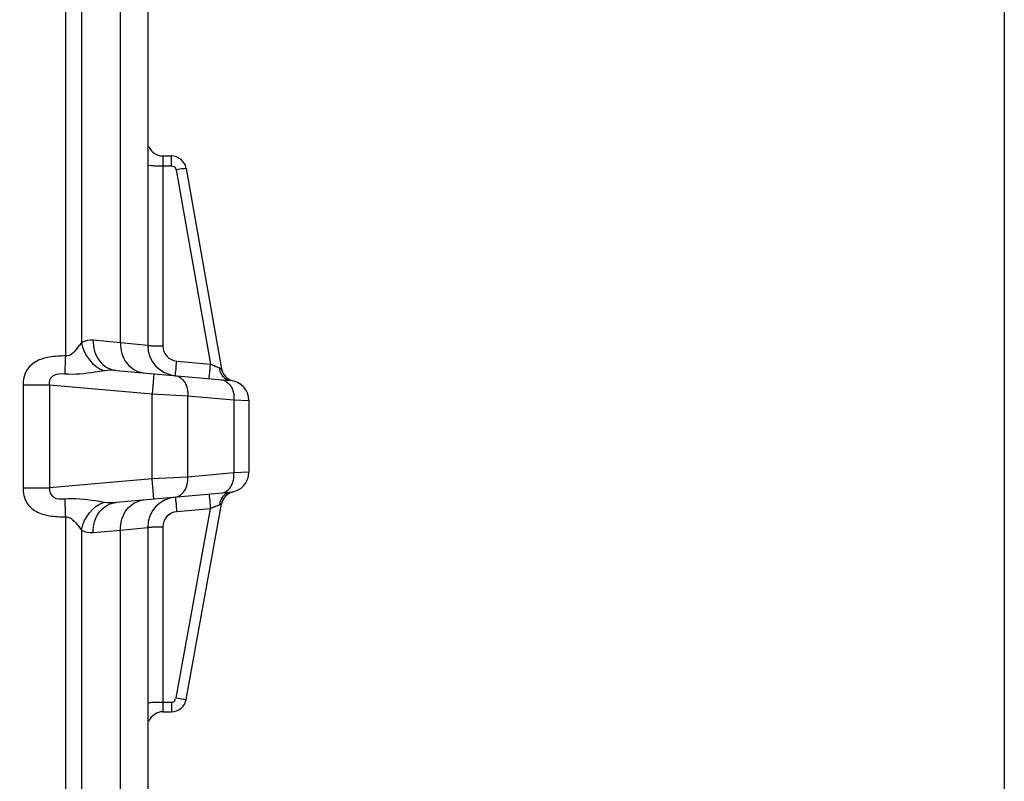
# Model space of a CAD drawing. Header units: millimetres. Extents: x 0 to 9512, y 0 to 6728.
# Tile 94 of 119: x 5048 to 5243, y 4269 to 4420. Entities that reach past the tile are written whole.
import ezdxf

# ---------------------------------------------------------------- set-up
doc = ezdxf.new("R2010")
doc.units = ezdxf.units.MM
doc.header["$LTSCALE"] = 523.16
doc.layers.get('0').update_dxf_attribs({"linetype": 'CONTINUOUS'})
doc.layers.add('304103000034DXF_CONTINUOUS_LINE', color=7, linetype='CONTINUOUS')
doc.layers.add('运动范围_DXF_DIMENSION', color=7, linetype='CONTINUOUS')
doc.styles.get("Standard").update_dxf_attribs({"font": 'txt', "width": 0.7})
doc.dimstyles.new('DIMSTYLE_12', dxfattribs={"dimtxt": 80, "dimasz": 48, "dimexe": 1, "dimexo": 0, "dimgap": 2.5, "dimtad": 0, "dimtih": 1, "dimtoh": 1, "dimdec": 0, "dimdsep": 46, "dimtxsty": 'Standard', "dimblk": '_FILLED', "dimblk1": '_FILLED', "dimblk2": '_FILLED', "dimcen": 0.09, "dimclrt": 5, "dimazin": 2, "dimtp": 2, "dimtm": 2, "dimtfac": 1, "dimtdec": 0, "dimtofl": 0, "dimtmove": 0, "dimatfit": 3, "dimldrblk": '_FILLED', "dimfxl": 0, "dimtolj": 1, "dimarcsym": 0})
doc.dimstyles.new('DIMSTYLE_13', dxfattribs={"dimtxt": 80, "dimasz": 48, "dimexe": 1, "dimexo": 0, "dimgap": 2.5, "dimtad": 0, "dimtih": 1, "dimtoh": 1, "dimdec": 1, "dimdsep": 46, "dimtxsty": 'Standard', "dimblk": '_FILLED', "dimblk1": '_FILLED', "dimblk2": '_FILLED', "dimcen": 0.09, "dimclrt": 5, "dimazin": 2, "dimtp": 0.3, "dimtm": 0.3, "dimtfac": 1, "dimtdec": 1, "dimtofl": 0, "dimtmove": 0, "dimatfit": 3, "dimldrblk": '_FILLED', "dimfxl": 0, "dimtolj": 1, "dimarcsym": 0})
doc.dimstyles.new('DIMSTYLE_17', dxfattribs={"dimtxt": 80, "dimasz": 48, "dimexe": 1, "dimexo": 0, "dimgap": 2.5, "dimtad": 0, "dimtih": 1, "dimtoh": 1, "dimdec": 1, "dimdsep": 46, "dimtxsty": 'Standard', "dimblk": '_FILLED', "dimblk1": '_FILLED', "dimblk2": '_FILLED', "dimcen": 0.09, "dimclrt": 5, "dimazin": 2, "dimtp": 2, "dimtm": 2, "dimtfac": 1, "dimtdec": 1, "dimtofl": 0, "dimtmove": 0, "dimatfit": 3, "dimldrblk": '_FILLED', "dimfxl": 0, "dimtolj": 1, "dimarcsym": 0})
doc.dimstyles.new('DIMSTYLE_5', dxfattribs={"dimtxt": 80, "dimasz": 48, "dimexe": 1, "dimexo": 0, "dimgap": 2.5, "dimtad": 1, "dimdec": 1, "dimdsep": 46, "dimtxsty": 'Standard', "dimblk": '_FILLED', "dimblk1": '_FILLED', "dimblk2": '_FILLED', "dimcen": 0.09, "dimclrt": 5, "dimazin": 2, "dimtp": 1.2, "dimtm": 1.2, "dimtfac": 1, "dimtdec": 1, "dimtofl": 0, "dimtmove": 0, "dimatfit": 3, "dimldrblk": '_FILLED', "dimfxl": 0, "dimtolj": 1, "dimarcsym": 0})
doc.dimstyles.new('DIMSTYLE_8', dxfattribs={"dimtxt": 80, "dimasz": 48, "dimexe": 1, "dimexo": 0, "dimgap": 2.5, "dimtad": 0, "dimtih": 1, "dimtoh": 1, "dimdec": 1, "dimdsep": 46, "dimtxsty": 'Standard', "dimblk": '_FILLED', "dimblk1": '_FILLED', "dimblk2": '_FILLED', "dimcen": 0.09, "dimclrt": 5, "dimazin": 2, "dimtp": 0.5, "dimtm": 0.5, "dimtfac": 1, "dimtdec": 1, "dimtofl": 0, "dimtmove": 0, "dimatfit": 3, "dimldrblk": '_FILLED', "dimfxl": 0, "dimtolj": 1, "dimarcsym": 0})

# ---------------------------------------------------------------- blocks, each defined once
blk = doc.blocks.new('_FILLED')
at = {"color": 0, "linetype": 'ByBlock'}
blk.add_solid([(0, 0), (-1, 0.1667), (-1, -0.1667)], dxfattribs=at)
blk = doc.blocks.new('*D8')
at = {"layer": '运动范围_DXF_DIMENSION', "color": 2, "linetype": 'Continuous', "transparency": 16777216}
for p, q in [((5174.9, 5526.07), (4189.42, 5526.07)), ((4197.42, 5526.07), (4197.42, 4786.84)), ((4197.42, 4047.62), (4197.42, 4786.84)), ((4832.74, 4047.62), (4189.42, 4047.62))]:
    blk.add_line(p, q, dxfattribs=at)
at = {"layer": '运动范围_DXF_DIMENSION', "color": 2, "linetype": 'Continuous', "transparency": 16777216, "xscale": 48, "yscale": 48, "zscale": 48}
for p, rotation in [((4197.42, 5526.07), 90), ((4197.42, 4047.62), 270)]:
    blk.add_blockref('_FILLED', p, dxfattribs=dict(at, rotation=rotation))
blk = doc.blocks.new('*D15')
at = {"layer": '运动范围_DXF_DIMENSION', "color": 2, "linetype": 'Continuous', "transparency": 16777216}
blk.add_line((6874.57, 4584.62), (6874.57, 2760.89), dxfattribs=at)
blk = doc.blocks.new('*D19')
at = {"layer": '运动范围_DXF_DIMENSION', "color": 2, "linetype": 'Continuous', "transparency": 16777216}
for p, q in [((5242.65, 4996.86), (5242.65, 3763.12)), ((5242.65, 3763.12), (5359.88, 3297.69)), ((5359.88, 3297.69), (5359.88, 2760.89))]:
    blk.add_line(p, q, dxfattribs=at)
blk = doc.blocks.new('*D20')
at = {"layer": '运动范围_DXF_DIMENSION', "color": 2, "linetype": 'Continuous', "transparency": 16777216}
for p, q in [((6083.23, 4142.15), (6308.63, 4260.44)), ((6308.63, 4260.44), (7051.63, 4260.44)), ((5173.14, 4142.15), (6083.23, 4142.15))]:
    blk.add_line(p, q, dxfattribs=at)
blk = doc.blocks.new('*D25')
at = {"layer": '运动范围_DXF_DIMENSION', "color": 2, "linetype": 'Continuous', "transparency": 16777216}
blk.add_line((5022.14, 6437.05), (7051.63, 6437.05), dxfattribs=at)

msp = doc.modelspace()

# ---------------------------------------------------------------- linework, layer by layer
at = {"color": 2, "linetype": 'Continuous'}
for centre, radius, start, end in [((5022.138, 4584.615), 1852.433, 310, 200), ((4336.162, 4334.941), 1122.433, 36.137256, 209.137256), ((5022.138, 4584.615), 467.518, 288.84339, 61.85799)]:
    msp.add_arc(centre, radius, start, end, dxfattribs=at)
at = {"layer": '304103000034DXF_CONTINUOUS_LINE', "color": 7, "linetype": 'Continuous'}
for p, q in [((5073.138, 4438.66), (5073.138, 4355.113)), ((5076.138, 4392.615), (5077.808, 4392.615)), ((5080.761, 4390.136), (5087.75, 4350.502)), ((5066.872, 4350.163), (5089.486, 4348.185)), ((5087.842, 4350.125), (5087.75, 4350.502)), ((5090.033, 4348.099), (5090.02, 4348.102)), ((5093.138, 4344.2), (5093.138, 4330.03)), ((5089.486, 4326.046), (5066.872, 4324.067)), ((5080.769, 4285.083), (5087.743, 4323.738)), ((5073.138, 4319.117), (5073.138, 4251.243)), ((5076.138, 4282.615), (5077.817, 4282.615))]:
    msp.add_line(p, q, dxfattribs=at)
at = {"layer": '304103000034DXF_CONTINUOUS_LINE', "color": 9, "linetype": 'Continuous'}
for p, q in [((5067.732, 4355.657), (5067.732, 4432.452)), ((5056.855, 4428.025), (5056.855, 4353.03)), ((5060.065, 4428.025), (5060.065, 4355.684)), ((5076.138, 4392.615), (5076.138, 4355.009)), ((5077.807, 4392.615), (5077.807, 4390.685)), ((5076.138, 4390.685), (5077.807, 4390.685)), ((5078.792, 4389.859), (5085.567, 4351.435)), ((5067.732, 4355.657), (5062.35, 4356.141)), ((5073.138, 4355.113), (5067.732, 4355.657)), ((5078.876, 4352.02), (5085.567, 4351.435)), ((5074.344, 4349.51), (5073.996, 4345.525)), ((5048.477, 4347.303), (5053.674, 4347.303)), ((5048.477, 4347.303), (5048.477, 4326.928)), ((5053.674, 4347.303), (5073.996, 4345.525)), ((5053.674, 4347.303), (5053.674, 4326.928)), ((5073.996, 4345.525), (5081.067, 4345.154)), ((5073.996, 4328.706), (5073.996, 4345.525)), ((5081.067, 4345.154), (5090.209, 4344.354)), ((5081.067, 4329.077), (5081.067, 4345.154)), ((5090.209, 4344.354), (5093.138, 4344.2)), ((5090.209, 4344.354), (5090.209, 4329.877)), ((5090.209, 4329.877), (5081.067, 4329.077)), ((5093.138, 4330.03), (5090.209, 4329.877)), ((5073.996, 4328.706), (5053.674, 4326.928)), ((5081.067, 4329.077), (5073.996, 4328.706)), ((5074.344, 4324.721), (5073.996, 4328.706)), ((5048.477, 4326.928), (5053.674, 4326.928)), ((5078.801, 4285.368), (5085.553, 4322.795)), ((5085.553, 4322.795), (5078.876, 4322.211)), ((5056.855, 4321.2), (5056.855, 4250.353)), ((5060.065, 4318.547), (5060.065, 4250.352)), ((5062.35, 4318.09), (5067.732, 4318.573)), ((5067.732, 4318.573), (5073.138, 4319.117)), ((5067.732, 4242.615), (5067.732, 4318.573)), ((5076.138, 4319.222), (5076.138, 4282.615)), ((5076.138, 4284.545), (5077.817, 4284.545)), ((5077.817, 4284.545), (5077.817, 4282.615))]:
    msp.add_line(p, q, dxfattribs=at)
at = {"layer": '304103000034DXF_CONTINUOUS_LINE', "color": 7, "linetype": 'Continuous'}
for centre, radius, start, end in [((5076.138, 4395.615), 3, 202.49999, 270), ((5077.807, 4389.615), 3, 9.99804, 89.97062), ((5079.138, 4355.113), 6, 180.00012, 265.00141), ((5090.704, 4351.023), 3, 190, 257.06656), ((5089.138, 4344.2), 4, 0, 85), ((5089.138, 4330.03), 4, 275, 360), ((5090.695, 4323.206), 3, 102.85519, 169.77384), ((5079.137, 4319.117), 6, 95, 179.9998), ((5077.817, 4285.615), 3, 270, 349.77394), ((5076.138, 4279.615), 3, 90, 157.50003)]:
    msp.add_arc(centre, radius, start, end, dxfattribs=at)
at = {"layer": '304103000034DXF_CONTINUOUS_LINE', "color": 9, "linetype": 'Continuous'}
for centre, radius, start, end in [((5226.803, 4344.401), 170.167, 177.09316, 178.30124), ((5111.513, 4410.213), 64.25, 246.18245, 246.54965), ((5090.84, 4351.045), 3.513, 185.80976, 190.70322), ((5089.816, 4350.44), 2.303, 226.93768, 234.34006), ((5089.815, 4323.785), 2.308, 125.52781, 133.00342), ((5226.126, 4329.802), 169.489, 181.69632, 182.90924), ((5090.825, 4323.185), 3.503, 169.09764, 173.99701), ((5111.504, 4264.561), 63.755, 113.6022, 114.01934), ((5104.503, 4280.735), 46.131, 112.37297, 113.67751)]:
    msp.add_arc(centre, radius, start, end, dxfattribs=at)
for points, knots in [([(5073.138, 4390.79), (5073.138, 4390.712), (5073.605, 4390.804), (5074.067, 4390.671), (5075.07, 4390.705), (5075.755, 4390.685), (5076.138, 4390.685)], [0, 0, 0, 0, 0.0771632, 0.2938942, 0.6179018, 1, 1, 1, 1]), ([(5080.761, 4390.136), (5080.752, 4390.187), (5080.459, 4390.073), (5079.933, 4390.115), (5079.254, 4389.94), (5078.792, 4389.859)], [0, 0, 0, 0, 0.0771899, 0.2934179, 1, 1, 1, 1]), ([(5060.065, 4355.683), (5059.865, 4355.441), (5059.032, 4354.393), (5057.93, 4352.899), (5056.855, 4353.03)], [0, 0, 0, 0, 0.2249769, 1, 1, 1, 1]), ([(5062.35, 4356.141), (5062.313, 4354.719), (5063.026, 4351.887), (5065.615, 4350.273), (5066.872, 4350.163)], [0, 0, 0, 0, 0.5296723, 1, 1, 1, 1]), ([(5067.732, 4355.657), (5067.701, 4354.232), (5068.474, 4351.37), (5071.113, 4349.792), (5072.399, 4349.68)], [0, 0, 0, 0, 0.5248571, 1, 1, 1, 1]), ([(5073.138, 4355.113), (5073.138, 4355.036), (5073.605, 4355.127), (5074.067, 4354.994), (5075.07, 4355.028), (5075.755, 4355.009), (5076.138, 4355.009)], [0, 0, 0, 0, 0.0771632, 0.2938944, 0.6179019, 1, 1, 1, 1]), ([(5076.138, 4355.009), (5076.137, 4354.284), (5076.706, 4352.781), (5078.154, 4352.083), (5078.876, 4352.02)], [0, 0, 0, 0, 0.4999106, 1, 1, 1, 1]), ([(5056.855, 4353.03), (5055.812, 4353.051), (5053.823, 4352.927), (5051.036, 4352.166), (5048.847, 4350.216), (5048.478, 4348.286), (5048.477, 4347.303)], [0, 0, 0, 0, 0.2728093, 0.5192334, 0.7430009, 1, 1, 1, 1]), ([(5078.615, 4349.136), (5078.687, 4349.13), (5078.563, 4349.595), (5078.754, 4350.018), (5078.764, 4350.993), (5078.844, 4351.65), (5078.876, 4352.02)], [0, 0, 0, 0, 0.0756263, 0.2907356, 0.6152174, 1, 1, 1, 1]), ([(5085.305, 4348.551), (5085.378, 4348.544), (5085.254, 4349.01), (5085.445, 4349.432), (5085.454, 4350.407), (5085.535, 4351.065), (5085.567, 4351.435)], [0, 0, 0, 0, 0.0756263, 0.2907356, 0.6152174, 1, 1, 1, 1]), ([(5056.711, 4349.445), (5055.982, 4349.498), (5054.807, 4349.525), (5053.637, 4348.457), (5053.625, 4347.67), (5053.674, 4347.303)], [0, 0, 0, 0, 0.50222, 0.7456581, 1, 1, 1, 1]), ([(5064.562, 4350.101), (5063.948, 4350.011), (5061.36, 4349.58), (5058.714, 4349.302), (5056.711, 4349.445)], [0, 0, 0, 0, 0.2358361, 1, 1, 1, 1]), ([(5078.587, 4349.138), (5079.323, 4349.074), (5080.841, 4347.847), (5081.108, 4346.09), (5081.067, 4345.154)], [0, 0, 0, 0, 0.441055, 1, 1, 1, 1]), ([(5087.345, 4350.689), (5087.453, 4350.648), (5087.671, 4350.402), (5087.655, 4350.566), (5087.645, 4350.574)], [0, 0, 0, 0, 0.9012569, 1, 1, 1, 1]), ([(5087.729, 4348.339), (5088.465, 4348.274), (5089.983, 4347.047), (5090.25, 4345.29), (5090.209, 4344.354)], [0, 0, 0, 0, 0.4410549, 1, 1, 1, 1]), ([(5087.729, 4325.892), (5088.465, 4325.956), (5089.983, 4327.184), (5090.25, 4328.941), (5090.209, 4329.877)], [0, 0, 0, 0, 0.441055, 1, 1, 1, 1]), ([(5078.587, 4325.092), (5079.323, 4325.156), (5080.841, 4326.384), (5081.108, 4328.141), (5081.067, 4329.077)], [0, 0, 0, 0, 0.4410551, 1, 1, 1, 1]), ([(5048.477, 4326.928), (5048.477, 4325.945), (5048.847, 4324.015), (5051.035, 4322.065), (5053.822, 4321.304), (5055.811, 4321.179), (5056.855, 4321.2)], [0, 0, 0, 0, 0.2570033, 0.4806313, 0.7269887, 1, 1, 1, 1]), ([(5053.674, 4326.928), (5053.585, 4326.253), (5054.358, 4324.59), (5055.978, 4324.732), (5056.711, 4324.785)], [0, 0, 0, 0, 0.4806845, 1, 1, 1, 1]), ([(5085.291, 4325.679), (5085.364, 4325.685), (5085.24, 4325.219), (5085.431, 4324.797), (5085.44, 4323.822), (5085.52, 4323.165), (5085.553, 4322.795)], [0, 0, 0, 0, 0.0756263, 0.2907356, 0.6152174, 1, 1, 1, 1]), ([(5056.711, 4324.785), (5058.714, 4324.929), (5061.36, 4324.651), (5063.948, 4324.22), (5064.562, 4324.13)], [0, 0, 0, 0, 0.7641593, 1, 1, 1, 1]), ([(5062.35, 4318.09), (5062.313, 4319.511), (5063.026, 4322.343), (5065.615, 4323.957), (5066.872, 4324.067)], [0, 0, 0, 0, 0.5296726, 1, 1, 1, 1]), ([(5067.732, 4318.573), (5067.701, 4319.998), (5068.474, 4322.861), (5071.113, 4324.438), (5072.399, 4324.551)], [0, 0, 0, 0, 0.5248572, 1, 1, 1, 1]), ([(5078.615, 4325.094), (5078.687, 4325.101), (5078.563, 4324.635), (5078.754, 4324.213), (5078.764, 4323.238), (5078.844, 4322.581), (5078.876, 4322.211)], [0, 0, 0, 0, 0.0756265, 0.2907359, 0.6152176, 1, 1, 1, 1]), ([(5087.341, 4323.551), (5087.279, 4323.527), (5087.146, 4323.475), (5087.014, 4323.422), (5086.944, 4323.393)], [0, 0, 0, 0, 0.4671352, 1, 1, 1, 1]), ([(5087.743, 4323.738), (5087.749, 4323.773), (5087.511, 4323.558), (5087.429, 4323.588), (5087.312, 4323.555)], [0, 0, 0, 0, 0.2246891, 1, 1, 1, 1]), ([(5078.876, 4322.211), (5078.154, 4322.148), (5076.706, 4321.45), (5076.137, 4319.947), (5076.138, 4319.222)], [0, 0, 0, 0, 0.5000898, 1, 1, 1, 1]), ([(5056.855, 4321.2), (5057.24, 4321.247), (5058.672, 4320.612), (5059.403, 4319.35), (5060.065, 4318.547)], [0, 0, 0, 0, 0.2713029, 1, 1, 1, 1]), ([(5073.138, 4319.117), (5073.138, 4319.195), (5073.605, 4319.103), (5074.067, 4319.236), (5075.07, 4319.202), (5075.755, 4319.222), (5076.138, 4319.222)], [0, 0, 0, 0, 0.0771632, 0.2938942, 0.6179018, 1, 1, 1, 1]), ([(5073.138, 4284.441), (5073.138, 4284.518), (5073.605, 4284.427), (5074.067, 4284.56), (5075.07, 4284.526), (5075.755, 4284.545), (5076.138, 4284.545)], [0, 0, 0, 0, 0.0771632, 0.2938942, 0.6179018, 1, 1, 1, 1]), ([(5077.817, 4284.545), (5078.029, 4284.545), (5078.49, 4284.553), (5078.648, 4285.078), (5078.562, 4285.243)], [0, 0, 0, 0, 0.5331334, 1, 1, 1, 1]), ([(5078.801, 4285.368), (5079.263, 4285.285), (5079.942, 4285.107), (5080.467, 4285.147), (5080.76, 4285.032), (5080.769, 4285.083)], [0, 0, 0, 0, 0.7065915, 0.922814, 1, 1, 1, 1])]:
    msp.add_open_spline(points, degree=3, knots=knots, dxfattribs=at)
for points in [[(5077.807, 4390.685), (5078.182, 4390.685), (5078.784, 4390.27), (5078.636, 4389.925)], [(5062.35, 4356.141), (5061.576, 4356.21), (5060.76, 4356.03), (5060.065, 4355.684)], [(5060.065, 4355.684), (5060.421, 4353.321), (5062.277, 4350.801), (5064.562, 4350.1)], [(5085.944, 4351.27), (5086.408, 4351.068), (5086.873, 4350.869), (5087.345, 4350.689)], [(5066.872, 4350.163), (5066.105, 4350.231), (5065.324, 4350.214), (5064.562, 4350.101)], [(5087.71, 4349.461), (5087.556, 4349.751), (5087.449, 4350.07), (5087.388, 4350.393)], [(5088.243, 4348.757), (5088.028, 4348.958), (5087.848, 4349.201), (5087.71, 4349.461)], [(5089.486, 4348.185), (5089.127, 4348.216), (5088.767, 4348.358), (5088.473, 4348.568)], [(5088.241, 4325.473), (5088.026, 4325.274), (5087.847, 4325.033), (5087.709, 4324.775)], [(5089.486, 4326.046), (5089.127, 4326.014), (5088.767, 4325.873), (5088.474, 4325.664)], [(5060.065, 4318.547), (5060.421, 4320.91), (5062.277, 4323.43), (5064.562, 4324.13)], [(5064.562, 4324.13), (5065.324, 4324.017), (5066.104, 4324), (5066.871, 4324.067)], [(5087.709, 4324.775), (5087.554, 4324.486), (5087.447, 4324.169), (5087.385, 4323.847)], [(5060.065, 4318.547), (5060.761, 4318.201), (5061.576, 4318.02), (5062.35, 4318.09)]]:
    msp.add_open_spline(points, degree=3, dxfattribs=at)

# ---------------------------------------------------------------- dimensions: what is measured, and where the dimension line sits
at = {"layer": '运动范围_DXF_DIMENSION', "color": 2, "linetype": 'Continuous'}
for feature_location, offset, dtype, origin, dimstyle, override, picture, middle in [((5022.138, 6437.048), (2029.496, 0), 0, (5022.138, 4047.615), 'DIMSTYLE_17', {"dimgap": 19.999921, "dimtad": 1, "dimtih": 0, "dimtoh": 0}, '*D25', (7091.634, 6457.048)), ((5242.646, 4996.864), (117.238, -2235.974), 1, (4873.138, 4996.864), 'DIMSTYLE_8', {"dimgap": 19.999905, "dimtad": 1, "dimtih": 0, "dimtoh": 0}, '*D19', (5339.884, 2440.889)), ((6874.571, 4584.615), (0, -1823.726), 1, (4873.138, 4584.615), 'DIMSTYLE_12', {"dimgap": 19.999889, "dimtad": 1, "dimtih": 0, "dimtoh": 0}, '*D15', (6854.571, 2496.889)), ((5173.138, 4142.154), (1878.496, 118.281), 0, (4913.533, 4047.615), 'DIMSTYLE_13', {"dimgap": 20.000107, "dimtad": 1, "dimtih": 0, "dimtoh": 0}, '*D20', (7091.634, 4280.436))]:
    dim = msp.add_ordinate_dim(feature_location=feature_location, offset=offset, dtype=dtype, origin=origin, dimstyle=dimstyle, override=override, dxfattribs=at)
    dim.commit()
    dim.dimension.update_dxf_attribs({"geometry": picture, "text_midpoint": middle})
dim = msp.add_linear_dim(base=(4197.42, 5526.07), p1=(4832.742, 4047.615), p2=(5174.899, 5526.07), angle=90, dimstyle='DIMSTYLE_5', dxfattribs=at)
dim.commit()
dim.dimension.update_dxf_attribs({"geometry": '*D8', "text_midpoint": (4197.42, 4606.289), "dimtype": 160})

doc.saveas('drawing.dxf')
